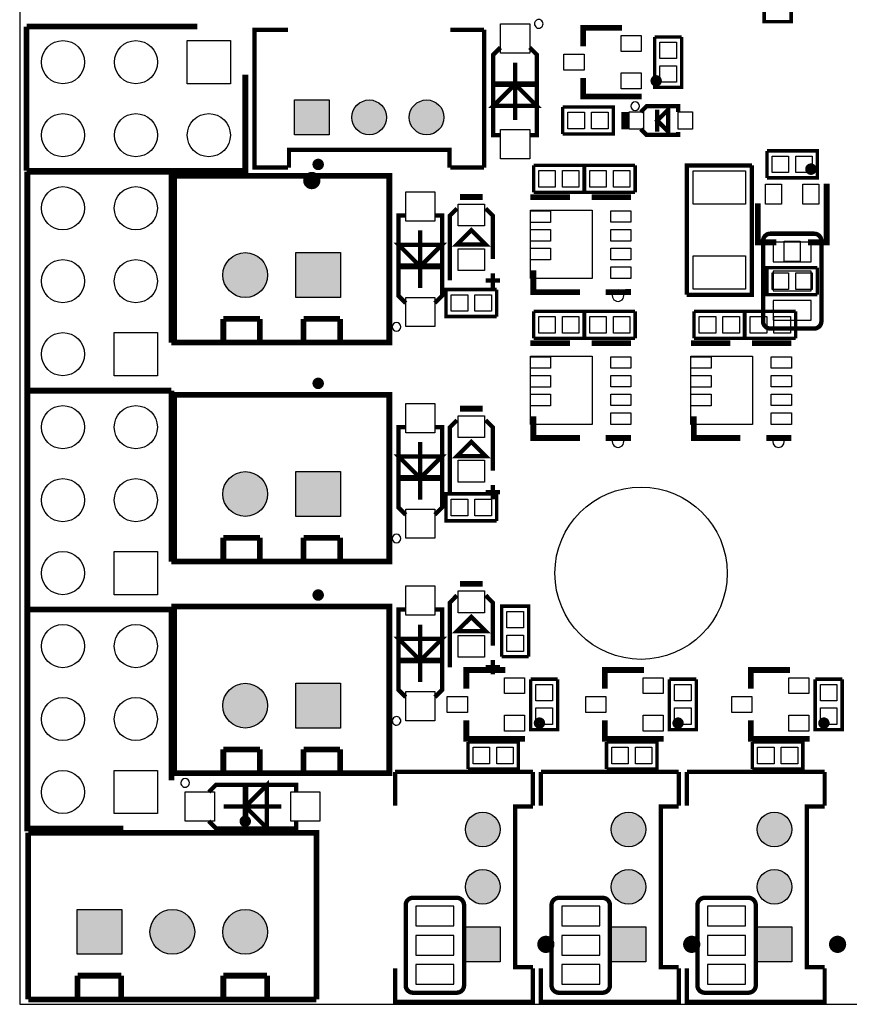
# Model space of a CAD drawing. Extents: x 0 to 145, y 0 to 99.
# Tile 1 of 17: x 0 to 29, y 0 to 34. Entities that reach past the tile are written whole.
import ezdxf

# ---------------------------------------------------------------- set-up
doc = ezdxf.new("R2010")
doc.units = 0
doc.header["$MEASUREMENT"] = 0
doc.layers.get('0').update_dxf_attribs({"linetype": 'CONTINUOUS'})
for name, color, linetype in [('OUTLINE', 7, 'CONTINUOUS'), ('SILKSCREEN_BOTTOM', 230, 'CONTINUOUS'), ('SILKSCREEN_TOP', 7, 'CONTINUOUS'), ('SOLDERMASK_BOTTOM', 231, 'CONTINUOUS'), ('SOLDERMASK_TOP', 94, 'CONTINUOUS')]:
    doc.layers.add(name, color=color, linetype=linetype)

msp = doc.modelspace()

# ---------------------------------------------------------------- hatches: boundary and pattern name
at = {"linetype": 'Continuous'}
h = msp.add_hatch(color=256, dxfattribs=at)
h.set_gradient(color1=(0, 255, 255), color2=(0, 255, 255), tint=1)
h.paths.add_polyline_path([(5.71246, 90.21572), (6.9215, 90.21572), (6.9215, 91.42476), (5.71246, 91.42476)])
h.paths.add_polyline_path([(3.71348, 90.82024, 1), (4.92252, 90.82024, 1)])
h.paths.add_polyline_path([(2.92354, 90.82024, 1), (1.7145, 90.82024, 1)])
h.paths.add_polyline_path([(5.71246, 86.34476), (5.71246, 85.13572), (6.9215, 85.13572), (6.9215, 86.34476)])
h.paths.add_polyline_path([(4.92252, 85.74024, 1), (3.71348, 85.74024, 1)])
h.paths.add_polyline_path([(2.92354, 85.74024, 1), (1.7145, 85.74024, 1)])
h.paths.add_polyline_path([(18.49374, 95.90024, 1), (19.70278, 95.90024, 1)])
h.paths.add_polyline_path([(20.49272, 95.90024, 1), (21.70176, 95.90024, 1)])
h.paths.add_polyline_path([(22.49424, 95.90024, 1), (23.70328, 95.90024, 1)])
h.paths.add_polyline_path([(24.49322, 95.29572), (25.70226, 95.29572), (25.70226, 96.50476), (24.49322, 96.50476)])
h.paths.add_polyline_path([(36.7665, 95.90024, 1), (37.97554, 95.90024, 1)])
h.paths.add_polyline_path([(38.76548, 95.90024, 1), (39.97452, 95.90024, 1)])
h.paths.add_polyline_path([(40.76446, 95.29572), (41.9735, 95.29572), (41.9735, 96.50476), (40.76446, 96.50476)])
h.paths.add_polyline_path([(48.01743, 94.615, 1), (49.51857, 94.615, 1)])
h.paths.add_polyline_path([(50.55743, 94.615, 1), (52.05857, 94.615, 1)])
h.paths.add_polyline_path([(53.09743, 94.615, 1), (54.59857, 94.615, 1)])
h.paths.add_polyline_path([(55.63743, 94.615, 1), (57.13857, 94.615, 1)])
h.paths.add_polyline_path([(58.17743, 94.615, 1), (59.67857, 94.615, 1)])
h.paths.add_polyline_path([(58.17743, 92.075, 1), (59.67857, 92.075, 1)])
h.paths.add_polyline_path([(55.63743, 92.075, 1), (57.13857, 92.075, 1)])
h.paths.add_polyline_path([(53.09743, 92.075, 1), (54.59857, 92.075, 1)])
h.paths.add_polyline_path([(50.55743, 92.075, 1), (52.05857, 92.075, 1)])
h.paths.add_polyline_path([(48.01616, 91.32316), (49.5173, 91.32316), (49.5173, 92.8243), (48.01616, 92.8243)])
h.paths.add_polyline_path([(92.66174, 83.52028), (92.66174, 82.31124), (93.87078, 82.31124), (93.87078, 83.52028)])
h.paths.add_polyline_path([(95.86976, 82.91576, 1), (94.66072, 82.91576, 1)])
h.paths.add_polyline_path([(97.87128, 82.91576, 1), (96.66224, 82.91576, 1)])
h.paths.add_polyline_path([(99.87026, 82.91576, 1), (98.66122, 82.91576, 1)])
h.paths.add_polyline_path([(1.53924, 38.9255), (1.53924, 37.71646), (2.74828, 37.71646), (2.74828, 38.9255)])
h.paths.add_polyline_path([(2.74828, 36.322, 1), (1.53924, 36.322, 1)])
h.paths.add_polyline_path([(7.82828, 36.322, 1), (6.61924, 36.322, 1)])
h.paths.add_polyline_path([(6.61924, 38.9255), (6.61924, 37.71646), (7.82828, 37.71646), (7.82828, 38.9255)])
h.paths.add_polyline_path([(9.5885, 31.45028), (9.5885, 30.24124), (10.79754, 30.24124), (10.79754, 31.45028)])
h.paths.add_polyline_path([(12.79652, 30.84576, 1), (11.58748, 30.84576, 1)])
h.paths.add_polyline_path([(14.7955, 30.84576, 1), (13.58646, 30.84576, 1)])
h.paths.add_polyline_path([(9.63422, 26.1366), (9.63422, 24.57704), (11.19378, 24.57704), (11.19378, 26.1366)])
h.paths.add_polyline_path([(8.65378, 25.35682, 1), (7.09422, 25.35682, 1)])
h.paths.add_polyline_path([(8.65378, 17.73682, 1), (7.09422, 17.73682, 1)])
h.paths.add_polyline_path([(9.63422, 18.5166), (9.63422, 16.95704), (11.19378, 16.95704), (11.19378, 18.5166)])
h.paths.add_polyline_path([(9.63422, 11.1506), (9.63422, 9.59104), (11.19378, 9.59104), (11.19378, 11.1506)])
h.paths.add_polyline_path([(8.65378, 10.37082, 1), (7.09422, 10.37082, 1)])
h.paths.add_polyline_path([(8.65378, 2.49682, 1), (7.09422, 2.49682, 1)])
h.paths.add_polyline_path([(6.11378, 2.49682, 1), (4.55422, 2.49682, 1)])
h.paths.add_polyline_path([(2.01422, 3.2766), (2.01422, 1.71704), (3.57378, 1.71704), (3.57378, 3.2766)])
h.paths.add_polyline_path([(15.53972, 2.66954), (15.53972, 1.4605), (16.74876, 1.4605), (16.74876, 2.66954)])
h.paths.add_polyline_path([(16.74876, 4.064, 1), (15.53972, 4.064, 1)])
h.paths.add_polyline_path([(16.74876, 6.06298, 1), (15.53972, 6.06298, 1)])
h.paths.add_polyline_path([(21.82876, 6.06298, 1), (20.61972, 6.06298, 1)])
h.paths.add_polyline_path([(21.82876, 4.064, 1), (20.61972, 4.064, 1)])
h.paths.add_polyline_path([(20.61972, 2.66954), (20.61972, 1.4605), (21.82876, 1.4605), (21.82876, 2.66954)])
h.paths.add_polyline_path([(25.69972, 2.66954), (25.69972, 1.4605), (26.90876, 1.4605), (26.90876, 2.66954)])
h.paths.add_polyline_path([(26.90876, 4.064, 1), (25.69972, 4.064, 1)])
h.paths.add_polyline_path([(26.90876, 6.06298, 1), (25.69972, 6.06298, 1)])
h.paths.add_polyline_path([(35.32378, 2.75336, 1), (33.76422, 2.75336, 1)])
h.paths.add_polyline_path([(37.86378, 2.75336, 1), (36.30422, 2.75336, 1)])
h.paths.add_polyline_path([(40.40378, 2.75336, 1), (38.84422, 2.75336, 1)])
h.paths.add_polyline_path([(41.38422, 3.53314), (41.38422, 1.97358), (42.94378, 1.97358), (42.94378, 3.53314)])
h.paths.add_polyline_path([(29.6926, 34.30778), (29.6926, 32.74822), (31.25216, 32.74822), (31.25216, 34.30778)])
h.paths.add_polyline_path([(31.25216, 30.988, 1), (29.6926, 30.988, 1)])
h.paths.add_polyline_path([(31.25216, 28.448, 1), (29.6926, 28.448, 1)])
h.paths.add_polyline_path([(31.25216, 25.908, 1), (29.6926, 25.908, 1)])
h.paths.add_polyline_path([(31.25216, 23.368, 1), (29.6926, 23.368, 1)])
h.paths.add_polyline_path([(31.25216, 20.828, 1), (29.6926, 20.828, 1)])
h.paths.add_polyline_path([(29.6926, 19.06778), (29.6926, 17.50822), (31.25216, 17.50822), (31.25216, 19.06778)])
h.paths.add_polyline_path([(31.25216, 15.748, 1), (29.6926, 15.748, 1)])
h.paths.add_polyline_path([(38.87216, 15.748, 1), (37.3126, 15.748, 1)])
h.paths.add_polyline_path([(43.95216, 15.748, 1), (42.3926, 15.748, 1)])
h.paths.add_polyline_path([(47.25416, 15.748, 1), (45.6946, 15.748, 1)])
h.paths.add_polyline_path([(45.6946, 19.06778), (45.6946, 17.50822), (47.25416, 17.50822), (47.25416, 19.06778)])
h.paths.add_polyline_path([(43.95216, 18.288, 1), (42.3926, 18.288, 1)])
h.paths.add_polyline_path([(43.95216, 20.828, 1), (42.3926, 20.828, 1)])
h.paths.add_polyline_path([(43.95216, 23.368, 1), (42.3926, 23.368, 1)])
h.paths.add_polyline_path([(43.95216, 25.908, 1), (42.3926, 25.908, 1)])
h.paths.add_polyline_path([(43.95216, 28.448, 1), (42.3926, 28.448, 1)])
h.paths.add_polyline_path([(43.95216, 30.988, 1), (42.3926, 30.988, 1)])
h.paths.add_polyline_path([(43.95216, 33.528, 1), (42.3926, 33.528, 1)])
h.paths.add_polyline_path([(45.6946, 34.30778), (45.6946, 32.74822), (47.25416, 32.74822), (47.25416, 34.30778)])
h.paths.add_polyline_path([(47.25416, 30.988, 1), (45.6946, 30.988, 1)])
h.paths.add_polyline_path([(47.25416, 28.448, 1), (45.6946, 28.448, 1)])
h.paths.add_polyline_path([(47.25416, 25.908, 1), (45.6946, 25.908, 1)])
h.paths.add_polyline_path([(47.25416, 23.368, 1), (45.6946, 23.368, 1)])
h.paths.add_polyline_path([(47.25416, 20.828, 1), (45.6946, 20.828, 1)])
h.paths.add_polyline_path([(54.87416, 15.748, 1), (53.3146, 15.748, 1)])
h.paths.add_polyline_path([(59.95416, 15.748, 1), (58.3946, 15.748, 1)])
h.paths.add_polyline_path([(59.95416, 18.288, 1), (58.3946, 18.288, 1)])
h.paths.add_polyline_path([(59.95416, 20.828, 1), (58.3946, 20.828, 1)])
h.paths.add_polyline_path([(59.95416, 23.368, 1), (58.3946, 23.368, 1)])
h.paths.add_polyline_path([(59.95416, 25.908, 1), (58.3946, 25.908, 1)])
h.paths.add_polyline_path([(59.95416, 28.448, 1), (58.3946, 28.448, 1)])
h.paths.add_polyline_path([(59.95416, 30.988, 1), (58.3946, 30.988, 1)])
h.paths.add_polyline_path([(59.95416, 33.528, 1), (58.3946, 33.528, 1)])
h.paths.add_polyline_path([(61.6966, 34.30778), (61.6966, 32.74822), (63.25616, 32.74822), (63.25616, 34.30778)])
h.paths.add_polyline_path([(63.25616, 30.988, 1), (61.6966, 30.988, 1)])
h.paths.add_polyline_path([(63.25616, 28.448, 1), (61.6966, 28.448, 1)])
h.paths.add_polyline_path([(63.25616, 25.908, 1), (61.6966, 25.908, 1)])
h.paths.add_polyline_path([(63.25616, 23.368, 1), (61.6966, 23.368, 1)])
h.paths.add_polyline_path([(63.25616, 20.828, 1), (61.6966, 20.828, 1)])
h.paths.add_polyline_path([(61.6966, 19.06778), (61.6966, 17.50822), (63.25616, 17.50822), (63.25616, 19.06778)])
h.paths.add_polyline_path([(63.25616, 15.748, 1), (61.6966, 15.748, 1)])
h.paths.add_polyline_path([(70.87616, 15.748, 1), (69.3166, 15.748, 1)])
h.paths.add_polyline_path([(75.95616, 15.748, 1), (74.3966, 15.748, 1)])
h.paths.add_polyline_path([(75.95616, 18.288, 1), (74.3966, 18.288, 1)])
h.paths.add_polyline_path([(75.95616, 20.828, 1), (74.3966, 20.828, 1)])
h.paths.add_polyline_path([(75.95616, 23.368, 1), (74.3966, 23.368, 1)])
h.paths.add_polyline_path([(75.95616, 25.908, 1), (74.3966, 25.908, 1)])
h.paths.add_polyline_path([(75.95616, 28.448, 1), (74.3966, 28.448, 1)])
h.paths.add_polyline_path([(75.95616, 30.988, 1), (74.3966, 30.988, 1)])
h.paths.add_polyline_path([(75.95616, 33.528, 1), (74.3966, 33.528, 1)])
h.paths.add_polyline_path([(77.6986, 34.30778), (77.6986, 32.74822), (79.25816, 32.74822), (79.25816, 34.30778)])
h.paths.add_polyline_path([(79.25816, 30.988, 1), (77.6986, 30.988, 1)])
h.paths.add_polyline_path([(79.25816, 28.448, 1), (77.6986, 28.448, 1)])
h.paths.add_polyline_path([(79.25816, 25.908, 1), (77.6986, 25.908, 1)])
h.paths.add_polyline_path([(79.25816, 23.368, 1), (77.6986, 23.368, 1)])
h.paths.add_polyline_path([(79.25816, 20.828, 1), (77.6986, 20.828, 1)])
h.paths.add_polyline_path([(77.6986, 19.06778), (77.6986, 17.50822), (79.25816, 17.50822), (79.25816, 19.06778)])
h.paths.add_polyline_path([(79.25816, 15.748, 1), (77.6986, 15.748, 1)])
h.paths.add_polyline_path([(86.87816, 15.748, 1), (85.3186, 15.748, 1)])
h.paths.add_polyline_path([(91.95816, 15.748, 1), (90.3986, 15.748, 1)])
h.paths.add_polyline_path([(91.95816, 18.288, 1), (90.3986, 18.288, 1)])
h.paths.add_polyline_path([(91.95816, 20.828, 1), (90.3986, 20.828, 1)])
h.paths.add_polyline_path([(91.95816, 23.368, 1), (90.3986, 23.368, 1)])
h.paths.add_polyline_path([(91.95816, 25.908, 1), (90.3986, 25.908, 1)])
h.paths.add_polyline_path([(91.95816, 28.448, 1), (90.3986, 28.448, 1)])
h.paths.add_polyline_path([(91.95816, 30.988, 1), (90.3986, 30.988, 1)])
h.paths.add_polyline_path([(91.95816, 33.528, 1), (90.3986, 33.528, 1)])
h.paths.add_polyline_path([(93.7006, 34.30778), (93.7006, 32.74822), (95.26016, 32.74822), (95.26016, 34.30778)])
h.paths.add_polyline_path([(95.26016, 30.988, 1), (93.7006, 30.988, 1)])
h.paths.add_polyline_path([(95.26016, 28.448, 1), (93.7006, 28.448, 1)])
h.paths.add_polyline_path([(95.26016, 25.908, 1), (93.7006, 25.908, 1)])
h.paths.add_polyline_path([(95.26016, 23.368, 1), (93.7006, 23.368, 1)])
h.paths.add_polyline_path([(95.26016, 20.828, 1), (93.7006, 20.828, 1)])
h.paths.add_polyline_path([(93.7006, 19.06778), (93.7006, 17.50822), (95.26016, 17.50822), (95.26016, 19.06778)])
h.paths.add_polyline_path([(95.26016, 15.748, 1), (93.7006, 15.748, 1)])
h.paths.add_polyline_path([(107.96016, 33.528, 1), (106.4006, 33.528, 1)])
h.paths.add_polyline_path([(107.96016, 30.988, 1), (106.4006, 30.988, 1)])
h.paths.add_polyline_path([(107.96016, 28.448, 1), (106.4006, 28.448, 1)])
h.paths.add_polyline_path([(107.96016, 25.908, 1), (106.4006, 25.908, 1)])
h.paths.add_polyline_path([(107.96016, 23.368, 1), (106.4006, 23.368, 1)])
h.paths.add_polyline_path([(107.96016, 20.828, 1), (106.4006, 20.828, 1)])
h.paths.add_polyline_path([(107.96016, 18.288, 1), (106.4006, 18.288, 1)])
h.paths.add_polyline_path([(107.96016, 15.748, 1), (106.4006, 15.748, 1)])
h.paths.add_polyline_path([(102.88016, 15.748, 1), (101.3206, 15.748, 1)])
h.paths.add_polyline_path([(51.32578, 2.75336, 1), (49.76622, 2.75336, 1)])
h.paths.add_polyline_path([(53.86578, 2.75336, 1), (52.30622, 2.75336, 1)])
h.paths.add_polyline_path([(56.40578, 2.75336, 1), (54.84622, 2.75336, 1)])
h.paths.add_polyline_path([(57.38622, 3.53314), (57.38622, 1.97358), (58.94578, 1.97358), (58.94578, 3.53314)])
h.paths.add_polyline_path([(67.32778, 2.75336, 1), (65.76822, 2.75336, 1)])
h.paths.add_polyline_path([(69.86778, 2.75336, 1), (68.30822, 2.75336, 1)])
h.paths.add_polyline_path([(72.40778, 2.75336, 1), (70.84822, 2.75336, 1)])
h.paths.add_polyline_path([(73.38822, 3.53314), (73.38822, 1.97358), (74.94778, 1.97358), (74.94778, 3.53314)])
h.paths.add_polyline_path([(83.32978, 2.75336, 1), (81.77022, 2.75336, 1)])
h.paths.add_polyline_path([(85.86978, 2.75336, 1), (84.31022, 2.75336, 1)])
h.paths.add_polyline_path([(88.40978, 2.75336, 1), (86.85022, 2.75336, 1)])
h.paths.add_polyline_path([(89.39022, 3.53314), (89.39022, 1.97358), (90.94978, 1.97358), (90.94978, 3.53314)])
h.paths.add_polyline_path([(99.33178, 2.75336, 1), (97.77222, 2.75336, 1)])
h.paths.add_polyline_path([(101.87178, 2.75336, 1), (100.31222, 2.75336, 1)])
h.paths.add_polyline_path([(104.41178, 2.75336, 1), (102.85222, 2.75336, 1)])
h.paths.add_polyline_path([(105.39222, 3.53314), (105.39222, 1.97358), (106.95178, 1.97358), (106.95178, 3.53314)])
h.paths.add_polyline_path([(112.75314, 2.54, 1), (111.19358, 2.54, 1)])
h.paths.add_polyline_path([(112.75314, 5.08, 1), (111.19358, 5.08, 1)])
h.paths.add_polyline_path([(112.75314, 7.62, 1), (111.19358, 7.62, 1)])
h.paths.add_polyline_path([(111.19358, 10.93978), (111.19358, 9.38022), (112.75314, 9.38022), (112.75314, 10.93978)])
h.paths.add_polyline_path([(116.85524, 10.95502), (116.85524, 9.74598), (118.06428, 9.74598), (118.06428, 10.95502)])
h.paths.add_polyline_path([(118.06428, 8.34898, 1), (116.85524, 8.34898, 1)])
h.paths.add_polyline_path([(118.06428, 6.35, 1), (116.85524, 6.35, 1)])
h.paths.add_polyline_path([(118.06428, 4.35102, 1), (116.85524, 4.35102, 1)])
h.paths.add_polyline_path([(118.06428, 2.3495, 1), (116.85524, 2.3495, 1)])
h.paths.add_polyline_path([(134.6454, 6.62178), (134.6454, 5.06222), (136.20496, 5.06222), (136.20496, 6.62178)])
h.paths.add_polyline_path([(136.20496, 8.382, 1), (134.6454, 8.382, 1)])
h.paths.add_polyline_path([(136.20496, 10.922, 1), (134.6454, 10.922, 1)])
h.paths.add_polyline_path([(134.6454, 41.41978), (134.6454, 39.86022), (136.20496, 39.86022), (136.20496, 41.41978)])
h.paths.add_polyline_path([(136.20496, 43.18, 1), (134.6454, 43.18, 1)])
h.paths.add_polyline_path([(136.20496, 45.72, 1), (134.6454, 45.72, 1)])
h.paths.add_polyline_path([(133.2865, 55.38724, 1), (132.07746, 55.38724, 1)])
h.paths.add_polyline_path([(133.2865, 57.38876, 1), (132.07746, 57.38876, 1)])
h.paths.add_polyline_path([(32.13354, 38.24224, 1), (30.9245, 38.24224, 1)])
h.paths.add_polyline_path([(34.13252, 38.24224, 1), (32.92348, 38.24224, 1)])
h.paths.add_polyline_path([(34.92246, 38.84676), (34.92246, 37.63772), (36.1315, 37.63772), (36.1315, 38.84676)])
h.paths.add_polyline_path([(48.13554, 38.24224, 1), (46.9265, 38.24224, 1)])
h.paths.add_polyline_path([(50.13452, 38.24224, 1), (48.92548, 38.24224, 1)])
h.paths.add_polyline_path([(50.92446, 38.84676), (50.92446, 37.63772), (52.1335, 37.63772), (52.1335, 38.84676)])
h.paths.add_polyline_path([(35.24504, 47.8155), (35.24504, 46.1645), (36.89604, 46.1645), (36.89604, 47.8155)])
h.paths.add_polyline_path([(34.35604, 46.99, 1), (32.70504, 46.99, 1)])
h.paths.add_polyline_path([(31.81604, 46.99, 1), (30.16504, 46.99, 1)])
h.paths.add_polyline_path([(96.20186, 95.4405), (97.85922, 95.4405), (97.85922, 96.5835), (96.20186, 96.5835)], flags=9)
h.paths.add_polyline_path([(96.13096, 89.8525), (97.93012, 89.8525), (97.93012, 90.9955), (96.13096, 90.9955)], flags=9)
h.paths.add_polyline_path([(48.29387, 95.6945), (49.24213, 95.6945), (49.24213, 96.8375), (48.29387, 96.8375)], flags=9)
h.paths.add_polyline_path([(48.43568, 89.8525), (49.10032, 89.8525), (49.10032, 90.9955), (48.43568, 90.9955)], flags=9)

# ---------------------------------------------------------------- linework, layer by layer
at = {"layer": 'OUTLINE'}
msp.add_lwpolyline([(0.01778, 97.97796), (0.01778, -0.02286), (138.01852, -0.02286), (138.01852, 97.97796)], close=True, dxfattribs=at)
at = {"layer": 'SILKSCREEN_BOTTOM', "const_width": 0.1524}
for points in [[(25.908, 26.543, -0.414214), (26.162, 26.797)], [(27.686, 26.797, -0.414214), (27.94, 26.543)], [(26.162, 23.495, -0.414214), (25.908, 23.749)], [(27.94, 23.749, -0.414214), (27.686, 23.495)], [(13.462, 3.429, -0.414214), (13.716, 3.683)], [(15.24, 3.683, -0.414214), (15.494, 3.429)], [(18.542, 3.429, -0.414214), (18.796, 3.683)], [(20.32, 3.683, -0.414214), (20.574, 3.429)], [(23.622, 3.429, -0.414214), (23.876, 3.683)], [(25.4, 3.683, -0.414214), (25.654, 3.429)], [(13.716, 0.381, -0.414214), (13.462, 0.635)], [(15.494, 0.635, -0.414214), (15.24, 0.381)], [(18.796, 0.381, -0.414214), (18.542, 0.635)], [(20.574, 0.635, -0.414214), (20.32, 0.381)], [(23.876, 0.381, -0.414214), (23.622, 0.635)], [(25.654, 0.635, -0.414214), (25.4, 0.381)]]:
    msp.add_lwpolyline(points, format="xyb", dxfattribs=at)
for points in [[(26.162, 26.797), (27.686, 26.797)], [(25.908, 23.749), (25.908, 26.543)], [(27.94, 23.749), (27.94, 26.543)], [(26.162, 23.495), (27.686, 23.495)], [(13.462, 0.635), (13.462, 3.429)], [(13.716, 3.683), (15.24, 3.683)], [(15.494, 0.635), (15.494, 3.429)], [(18.542, 0.635), (18.542, 3.429)], [(18.796, 3.683), (20.32, 3.683)], [(20.574, 0.635), (20.574, 3.429)], [(23.622, 0.635), (23.622, 3.429)], [(23.876, 3.683), (25.4, 3.683)], [(25.654, 0.635), (25.654, 3.429)], [(13.716, 0.381), (15.24, 0.381)], [(18.796, 0.381), (20.32, 0.381)], [(23.876, 0.381), (25.4, 0.381)]]:
    msp.add_lwpolyline(points, dxfattribs=at)
at = {"layer": 'SILKSCREEN_TOP'}
for points, const_width in [([(26.8859, 35.93084), (26.8859, 34.17316), (25.9461, 34.17316), (25.9461, 35.93084)], 0.11938), ([(6.20268, 34.00552), (0.25654, 34.00552)], 0.20066), ([(0.25654, 34.00552), (0.25654, 28.98648)], 0.20066), ([(9.36244, 29.0957), (8.1915, 29.0957), (8.1915, 33.8963), (9.36244, 33.8963)], 0.14986), ([(16.1925, 33.8963), (15.02156, 33.8963)], 0.14986), ([(16.1925, 29.0957), (16.1925, 33.8963)], 0.14986), ([(21.00072, 33.96488), (19.63928, 33.96488), (19.63928, 33.31718)], 0.20066), ([(23.0759, 33.64484), (22.1361, 33.64484)], 0.11938), ([(23.0759, 33.64484), (23.0759, 31.88716), (22.1361, 31.88716), (22.1361, 33.64484)], 0.11938), ([(16.764, 33.274), (16.51, 33.02), (16.51, 30.226), (16.764, 30.226)], 0.1524), ([(17.78, 30.226), (18.034, 30.226), (18.034, 33.02), (17.78, 33.274)], 0.1524), ([(17.272, 32.75076), (17.272, 30.74924)], 0.14986), ([(0.25654, 28.98648), (7.87654, 28.98648), (7.87654, 32.3342)], 0.20066), ([(21.68398, 31.56712), (19.63928, 31.56712), (19.63928, 32.21482)], 0.20066), ([(17.272, 31.99892), (18.0213, 31.24962), (16.5227, 31.24962), (17.272, 31.99892)], 0.14986), ([(16.5227, 31.99892), (18.0213, 31.99892)], 0.20066), ([(18.93316, 31.2039), (18.93316, 30.2641)], 0.11938), ([(18.93316, 31.2039), (20.69084, 31.2039), (20.69084, 30.2641), (18.93316, 30.2641)], 0.11938), ([(22.95144, 31.03372), (22.95144, 31.23438), (21.85162, 31.23438), (21.65096, 31.03372)], 0.14986), ([(22.606, 31.115), (22.606, 30.353), (22.225, 30.734), (22.606, 31.115)], 0.1524), ([(22.225, 31.115), (22.225, 30.353)], 0.1524), ([(21.05152, 31.03372), (21.05152, 30.43428)], 0.14986), ([(21.15312, 31.03372), (21.15312, 30.43428)], 0.14986), ([(22.95144, 30.33522), (22.95144, 30.23362), (21.85162, 30.23362), (21.65096, 30.43428)], 0.14986), ([(14.986, 29.0957), (14.986, 29.718), (9.398, 29.718), (9.398, 29.0957)], 0.14986), ([(26.04516, 29.6799), (26.04516, 28.7401)], 0.11938), ([(26.04516, 29.6799), (27.80284, 29.6799), (27.80284, 28.7401), (26.04516, 28.7401)], 0.11938), ([(15.02156, 29.0957), (16.1925, 29.0957)], 0.14986), ([(17.91716, 29.1719), (17.91716, 28.2321)], 0.11938), ([(17.91716, 29.1719), (19.67484, 29.1719), (19.67484, 28.2321), (17.91716, 28.2321)], 0.11938), ([(21.45284, 28.2321), (19.69516, 28.2321), (19.69516, 29.1719), (21.45284, 29.1719)], 0.11938), ([(21.45284, 28.2321), (21.45284, 29.1719)], 0.11938), ([(23.24862, 24.67356), (23.24862, 29.17444), (25.51938, 29.17444)], 0.14986), ([(25.51938, 29.17444), (25.51938, 24.67356), (23.24862, 24.67356)], 0.14986), ([(5.30352, 28.95346), (0.28448, 28.95346)], 0.20066), ([(0.28448, 28.95346), (0.28448, 21.33346), (3.6322, 21.33346)], 0.20066), ([(5.30352, 23.00732), (5.30352, 28.95346)], 0.20066), ([(9.53516, 28.80614), (5.39496, 28.80614), (5.39496, 23.00732), (9.53516, 23.00732)], 0.20066), ([(9.53516, 28.80614), (12.89304, 28.80614), (12.89304, 23.00732), (9.53516, 23.00732)], 0.20066), ([(28.12288, 28.54198), (28.12288, 26.49728), (27.47518, 26.49728)], 0.20066), ([(15.34922, 28.07208), (16.14678, 28.07208)], 0.20066), ([(17.907, 27.9654), (17.907, 28.067), (19.18208, 28.067)], 0.20066), ([(21.209, 27.9654), (21.209, 28.067), (19.93392, 28.067)], 0.20066), ([(25.72512, 27.85872), (25.72512, 26.49728), (26.37282, 26.49728)], 0.20066), ([(13.462, 27.432), (13.208, 27.432), (13.208, 24.638), (13.462, 24.384)], 0.1524), ([(14.478, 24.384), (14.732, 24.638), (14.732, 27.432), (14.478, 27.432)], 0.1524), ([(14.9987, 25.16886), (14.9987, 27.4193), (15.24762, 27.67076)], 0.14986), ([(16.24838, 27.67076), (16.4973, 27.4193), (16.4973, 25.9207)], 0.14986), ([(13.97, 24.90724), (13.97, 26.90876)], 0.14986), ([(15.748, 26.91892), (16.24838, 26.42108), (15.24762, 26.42108), (15.748, 26.91892)], 0.14986), ([(13.97, 25.65908), (13.2207, 26.40838), (14.7193, 26.40838), (13.97, 25.65908)], 0.14986), ([(14.7193, 25.65908), (13.2207, 25.65908)], 0.20066), ([(16.4973, 25.42032), (16.4973, 24.91994)], 0.14986), ([(19.5326, 24.765), (17.907, 24.765), (17.907, 25.51684)], 0.20066), ([(27.80284, 24.6761), (26.04516, 24.6761), (26.04516, 25.6159), (27.80284, 25.6159)], 0.11938), ([(27.80284, 24.6761), (27.80284, 25.6159)], 0.11938), ([(16.24838, 25.16886), (16.74876, 25.16886)], 0.14986), ([(16.62684, 23.9141), (14.86916, 23.9141), (14.86916, 24.8539), (16.62684, 24.8539)], 0.11938), ([(16.62684, 23.9141), (16.62684, 24.8539)], 0.11938), ([(20.43176, 24.765), (21.209, 24.765), (21.209, 24.8666)], 0.20066), ([(17.91716, 24.0919), (17.91716, 23.1521)], 0.11938), ([(17.91716, 24.0919), (19.67484, 24.0919), (19.67484, 23.1521), (17.91716, 23.1521)], 0.11938), ([(21.45284, 23.1521), (19.69516, 23.1521), (19.69516, 24.0919), (21.45284, 24.0919)], 0.11938), ([(21.45284, 23.1521), (21.45284, 24.0919)], 0.11938), ([(23.50516, 24.0919), (23.50516, 23.1521)], 0.11938), ([(23.50516, 24.0919), (25.26284, 24.0919), (25.26284, 23.1521), (23.50516, 23.1521)], 0.11938), ([(27.04084, 23.1521), (25.28316, 23.1521), (25.28316, 24.0919), (27.04084, 24.0919)], 0.11938), ([(27.04084, 23.1521), (27.04084, 24.0919)], 0.11938), ([(7.112, 23.00732), (7.112, 23.83282)], 0.20066), ([(7.112, 23.83282), (8.382, 23.83282)], 0.20066), ([(8.382, 23.83282), (8.382, 23.00732)], 0.20066), ([(9.906, 23.00732), (9.906, 23.83282)], 0.20066), ([(9.906, 23.83282), (11.176, 23.83282)], 0.20066), ([(11.176, 23.83282), (11.176, 23.00732)], 0.20066), ([(17.907, 22.8854), (17.907, 22.987), (19.18208, 22.987)], 0.20066), ([(21.209, 22.8854), (21.209, 22.987), (19.93392, 22.987)], 0.20066), ([(23.495, 22.8854), (23.495, 22.987), (24.77008, 22.987)], 0.20066), ([(26.797, 22.8854), (26.797, 22.987), (25.52192, 22.987)], 0.20066), ([(5.30352, 21.33346), (0.28448, 21.33346)], 0.20066), ([(0.28448, 21.33346), (0.28448, 13.71346), (3.6322, 13.71346)], 0.20066), ([(5.30352, 15.38732), (5.30352, 21.33346)], 0.20066), ([(9.53516, 21.18614), (5.39496, 21.18614), (5.39496, 15.38732), (9.53516, 15.38732)], 0.20066), ([(9.53516, 21.18614), (12.89304, 21.18614), (12.89304, 15.38732), (9.53516, 15.38732)], 0.20066), ([(15.34922, 20.70608), (16.14678, 20.70608)], 0.20066), ([(14.9987, 17.80286), (14.9987, 20.0533), (15.24762, 20.30476)], 0.14986), ([(16.24838, 20.30476), (16.4973, 20.0533), (16.4973, 18.5547)], 0.14986), ([(19.5326, 19.685), (17.907, 19.685), (17.907, 20.43684)], 0.20066), ([(25.1206, 19.685), (23.495, 19.685), (23.495, 20.43684)], 0.20066), ([(13.462, 20.066), (13.208, 20.066), (13.208, 17.272), (13.462, 17.018)], 0.1524), ([(14.478, 17.018), (14.732, 17.272), (14.732, 20.066), (14.478, 20.066)], 0.1524), ([(20.43176, 19.685), (21.209, 19.685), (21.209, 19.7866)], 0.20066), ([(26.01976, 19.685), (26.797, 19.685), (26.797, 19.7866)], 0.20066), ([(13.97, 17.54124), (13.97, 19.54276)], 0.14986), ([(15.748, 19.55292), (16.24838, 19.05508), (15.24762, 19.05508), (15.748, 19.55292)], 0.14986), ([(13.97, 18.29308), (13.2207, 19.04238), (14.7193, 19.04238), (13.97, 18.29308)], 0.14986), ([(14.7193, 18.29308), (13.2207, 18.29308)], 0.20066), ([(16.24838, 17.80286), (16.74876, 17.80286)], 0.14986), ([(16.4973, 18.05432), (16.4973, 17.55394)], 0.14986), ([(16.62684, 16.8021), (14.86916, 16.8021), (14.86916, 17.7419), (16.62684, 17.7419)], 0.11938), ([(16.62684, 16.8021), (16.62684, 17.7419)], 0.11938), ([(7.112, 15.38732), (7.112, 16.21282)], 0.20066), ([(7.112, 16.21282), (8.382, 16.21282)], 0.20066), ([(8.382, 16.21282), (8.382, 15.38732)], 0.20066), ([(9.906, 15.38732), (9.906, 16.21282)], 0.20066), ([(9.906, 16.21282), (11.176, 16.21282)], 0.20066), ([(11.176, 16.21282), (11.176, 15.38732)], 0.20066), ([(15.34922, 14.61008), (16.14678, 14.61008)], 0.20066), ([(14.9987, 11.70686), (14.9987, 13.9573), (15.24762, 14.20876)], 0.14986), ([(16.24838, 14.20876), (16.4973, 13.9573), (16.4973, 12.4587)], 0.14986), ([(5.30352, 13.71346), (0.28448, 13.71346)], 0.20066), ([(0.28448, 13.71346), (0.28448, 6.09346), (3.6322, 6.09346)], 0.20066), ([(5.30352, 7.76732), (5.30352, 13.71346)], 0.20066), ([(9.53516, 13.82014), (5.39496, 13.82014), (5.39496, 8.02132), (9.53516, 8.02132)], 0.20066), ([(9.53516, 13.82014), (12.89304, 13.82014), (12.89304, 8.02132), (9.53516, 8.02132)], 0.20066), ([(13.462, 13.716), (13.208, 13.716), (13.208, 10.922), (13.462, 10.668)], 0.1524), ([(14.478, 10.668), (14.732, 10.922), (14.732, 13.716), (14.478, 13.716)], 0.1524), ([(16.8021, 12.07516), (16.8021, 13.83284), (17.7419, 13.83284), (17.7419, 12.07516)], 0.11938), ([(15.748, 13.45692), (16.24838, 12.95908), (15.24762, 12.95908), (15.748, 13.45692)], 0.14986), ([(13.97, 11.19124), (13.97, 13.19276)], 0.14986), ([(13.97, 11.94308), (13.2207, 12.69238), (14.7193, 12.69238), (13.97, 11.94308)], 0.14986), ([(14.7193, 11.94308), (13.2207, 11.94308)], 0.20066), ([(16.4973, 11.95832), (16.4973, 11.45794)], 0.14986), ([(16.8021, 12.07516), (17.7419, 12.07516)], 0.11938), ([(16.93672, 11.61288), (15.57528, 11.61288), (15.57528, 10.96518)], 0.20066), ([(16.24838, 11.70686), (16.74876, 11.70686)], 0.14986), ([(21.76272, 11.61288), (20.40128, 11.61288), (20.40128, 10.96518)], 0.20066), ([(26.84272, 11.61288), (25.48128, 11.61288), (25.48128, 10.96518)], 0.20066), ([(18.7579, 11.29284), (17.8181, 11.29284)], 0.11938), ([(18.7579, 11.29284), (18.7579, 9.53516), (17.8181, 9.53516), (17.8181, 11.29284)], 0.11938), ([(23.5839, 11.29284), (22.6441, 11.29284)], 0.11938), ([(23.5839, 11.29284), (23.5839, 9.53516), (22.6441, 9.53516), (22.6441, 11.29284)], 0.11938), ([(28.6639, 11.29284), (27.7241, 11.29284)], 0.11938), ([(28.6639, 11.29284), (28.6639, 9.53516), (27.7241, 9.53516), (27.7241, 11.29284)], 0.11938), ([(17.61998, 9.21512), (15.57528, 9.21512), (15.57528, 9.86282)], 0.20066), ([(22.44598, 9.21512), (20.40128, 9.21512), (20.40128, 9.86282)], 0.20066), ([(27.52598, 9.21512), (25.48128, 9.21512), (25.48128, 9.86282)], 0.20066), ([(7.112, 8.02132), (7.112, 8.84682)], 0.20066), ([(7.112, 8.84682), (8.382, 8.84682)], 0.20066), ([(8.382, 8.84682), (8.382, 8.02132)], 0.20066), ([(9.906, 8.02132), (9.906, 8.84682)], 0.20066), ([(9.906, 8.84682), (11.176, 8.84682)], 0.20066), ([(11.176, 8.84682), (11.176, 8.02132)], 0.20066), ([(15.63116, 9.1059), (15.63116, 8.1661)], 0.11938), ([(15.63116, 9.1059), (17.38884, 9.1059), (17.38884, 8.1661), (15.63116, 8.1661)], 0.11938), ([(20.45716, 9.1059), (20.45716, 8.1661)], 0.11938), ([(20.45716, 9.1059), (22.21484, 9.1059), (22.21484, 8.1661), (20.45716, 8.1661)], 0.11938), ([(25.53716, 9.1059), (25.53716, 8.1661)], 0.11938), ([(25.53716, 9.1059), (27.29484, 9.1059), (27.29484, 8.1661), (25.53716, 8.1661)], 0.11938), ([(17.8943, 8.0645), (13.0937, 8.0645)], 0.14986), ([(13.0937, 8.0645), (13.0937, 6.89356)], 0.14986), ([(17.8943, 6.89356), (17.8943, 8.0645)], 0.14986), ([(22.9743, 8.0645), (18.1737, 8.0645)], 0.14986), ([(18.1737, 8.0645), (18.1737, 6.89356)], 0.14986), ([(22.9743, 6.89356), (22.9743, 8.0645)], 0.14986), ([(28.0543, 8.0645), (23.2537, 8.0645)], 0.14986), ([(23.2537, 8.0645), (23.2537, 6.89356)], 0.14986), ([(28.0543, 6.89356), (28.0543, 8.0645)], 0.14986), ([(9.652, 7.366), (9.652, 7.62), (6.858, 7.62), (6.604, 7.366)], 0.1524), ([(7.87908, 6.1087), (7.87908, 7.6073)], 0.20066), ([(7.87908, 6.858), (8.62838, 7.6073), (8.62838, 6.1087), (7.87908, 6.858)], 0.14986), ([(7.12724, 6.858), (9.12876, 6.858)], 0.14986), ([(17.8943, 6.858), (17.272, 6.858), (17.272, 1.27), (17.8943, 1.27)], 0.14986), ([(22.9743, 6.858), (22.352, 6.858), (22.352, 1.27), (22.9743, 1.27)], 0.14986), ([(28.0543, 6.858), (27.432, 6.858), (27.432, 1.27), (28.0543, 1.27)], 0.14986), ([(6.604, 6.35), (6.858, 6.096), (9.652, 6.096), (9.652, 6.35)], 0.1524), ([(6.99516, 5.94614), (0.31496, 5.94614)], 0.20066), ([(0.31496, 5.94614), (0.31496, 0.14732)], 0.20066), ([(6.99516, 5.94614), (10.35304, 5.94614), (10.35304, 0.14732)], 0.20066), ([(2.032, 0.14732), (2.032, 0.97282)], 0.20066), ([(2.032, 0.97282), (3.556, 0.97282)], 0.20066), ([(3.556, 0.97282), (3.556, 0.14732)], 0.20066), ([(7.112, 0.14732), (7.112, 0.97282)], 0.20066), ([(7.112, 0.97282), (8.636, 0.97282)], 0.20066), ([(8.636, 0.97282), (8.636, 0.14732)], 0.20066), ([(17.8943, 1.23444), (17.8943, 0.0635), (13.0937, 0.0635), (13.0937, 1.23444)], 0.14986), ([(22.9743, 1.23444), (22.9743, 0.0635), (18.1737, 0.0635), (18.1737, 1.23444)], 0.14986), ([(28.0543, 1.23444), (28.0543, 0.0635), (23.2537, 0.0635), (23.2537, 1.23444)], 0.14986), ([(0.31496, 0.14732), (10.35304, 0.14732)], 0.20066)]:
    msp.add_lwpolyline(points, dxfattribs=dict(at, const_width=const_width))
for points in [[(18.24736, 34.0995, 1), (17.94664, 34.1005, 1)], [(21.6027, 31.23438, 1), (21.3013, 31.23362, 1)], [(21.05914, 24.64054, 1), (20.65686, 24.64146, 1)], [(13.29436, 23.5585, 1), (12.99564, 23.5575, 1)], [(21.05914, 19.56054, 1), (20.65686, 19.56146, 1)], [(26.64714, 19.56054, 1), (26.24486, 19.56146, 1)], [(13.29436, 16.1925, 1), (12.99564, 16.1915, 1)], [(13.29436, 9.8425, 1), (12.99564, 9.8415, 1)], [(5.92836, 7.6835, 1), (5.62764, 7.6825, 1)]]:
    msp.add_lwpolyline(points, format="xyb", close=True, dxfattribs=at)
for points, const_width in [([(22.28342, 32.11576, 1.002457), (22.08784, 32.11576, 0.997549), (22.28342, 32.11576)], 0.20066), ([(10.51306, 29.20746, 1.006379), (10.31494, 29.20492, 0.993661), (10.51306, 29.20746)], 0.20066), ([(27.6733, 29.04236, 0.993631), (27.47518, 29.0449, 1.00641), (27.6733, 29.04236)], 0.20066), ([(10.34288, 28.64612, 0.999206), (10.04062, 28.64612, 1.000794), (10.34288, 28.64612)], 0.29972), ([(10.51306, 21.58746, 1.006379), (10.31494, 21.58492, 0.993661), (10.51306, 21.58746)], 0.20066), ([(10.51306, 14.22146, 1.006379), (10.31494, 14.21892, 0.993661), (10.51306, 14.22146)], 0.20066), ([(18.21942, 9.76376, 1.002457), (18.02384, 9.76376, 0.997549), (18.21942, 9.76376)], 0.20066), ([(23.04542, 9.76376, 1.002457), (22.84984, 9.76376, 0.997549), (23.04542, 9.76376)], 0.20066), ([(28.12542, 9.76376, 1.002457), (27.92984, 9.76376, 0.997549), (28.12542, 9.76376)], 0.20066), ([(7.97306, 6.34746, 1.006379), (7.77494, 6.34492, 0.993661), (7.97306, 6.34746)], 0.20066), ([(18.49374, 2.06502, 1.001663), (18.19402, 2.06248, 0.99834), (18.49374, 2.06502)], 0.29972), ([(23.57374, 2.06502, 1.001663), (23.27402, 2.06248, 0.99834), (23.57374, 2.06502)], 0.29972), ([(28.65374, 2.06502, 1.001663), (28.35402, 2.06248, 0.99834), (28.65374, 2.06502)], 0.29972)]:
    msp.add_lwpolyline(points, format="xyb", dxfattribs=dict(at, const_width=const_width))
at = {"layer": 'SOLDERMASK_BOTTOM'}
for points in [[(7.35711, 33.51657), (7.35711, 32.01543), (5.85597, 32.01543), (5.85597, 33.51657)], [(9.5885, 31.45028), (10.79754, 31.45028), (10.79754, 30.24124), (9.5885, 30.24124)], [(26.2636, 25.8191), (27.5844, 25.8191), (27.5844, 26.5049), (26.2636, 26.5049)], [(9.63422, 26.1366), (11.19378, 26.1366), (11.19378, 24.57704), (9.63422, 24.57704)], [(26.2636, 24.8031), (27.5844, 24.8031), (27.5844, 25.4889), (26.2636, 25.4889)], [(26.2636, 23.7871), (27.5844, 23.7871), (27.5844, 24.4729), (26.2636, 24.4729)], [(4.81457, 21.85289), (3.31343, 21.85289), (3.31343, 23.35403), (4.81457, 23.35403)], [(9.63422, 18.5166), (11.19378, 18.5166), (11.19378, 16.95704), (9.63422, 16.95704)], [(4.81457, 14.23289), (3.31343, 14.23289), (3.31343, 15.73403), (4.81457, 15.73403)], [(9.63422, 11.1506), (11.19378, 11.1506), (11.19378, 9.59104), (9.63422, 9.59104)], [(4.81457, 6.61289), (3.31343, 6.61289), (3.31343, 8.11403), (4.81457, 8.11403)], [(2.01422, 3.2766), (3.57378, 3.2766), (3.57378, 1.71704), (2.01422, 1.71704)], [(13.8176, 2.7051), (15.1384, 2.7051), (15.1384, 3.3909), (13.8176, 3.3909)], [(18.8976, 2.7051), (20.2184, 2.7051), (20.2184, 3.3909), (18.8976, 3.3909)], [(23.9776, 2.7051), (25.2984, 2.7051), (25.2984, 3.3909), (23.9776, 3.3909)], [(15.53972, 1.4605), (15.53972, 2.66954), (16.74876, 2.66954), (16.74876, 1.4605)], [(20.61972, 1.4605), (20.61972, 2.66954), (21.82876, 2.66954), (21.82876, 1.4605)], [(25.69972, 1.4605), (25.69972, 2.66954), (26.90876, 2.66954), (26.90876, 1.4605)], [(13.8176, 1.6891), (15.1384, 1.6891), (15.1384, 2.3749), (13.8176, 2.3749)], [(18.8976, 1.6891), (20.2184, 1.6891), (20.2184, 2.3749), (18.8976, 2.3749)], [(23.9776, 1.6891), (25.2984, 1.6891), (25.2984, 2.3749), (23.9776, 2.3749)], [(13.8176, 0.6731), (15.1384, 0.6731), (15.1384, 1.3589), (13.8176, 1.3589)], [(18.8976, 0.6731), (20.2184, 0.6731), (20.2184, 1.3589), (18.8976, 1.3589)], [(23.9776, 0.6731), (25.2984, 0.6731), (25.2984, 1.3589), (23.9776, 1.3589)]]:
    msp.add_lwpolyline(points, close=True, dxfattribs=at)
for centre, radius in [((1.52654, 32.766), 0.75057), ((4.06654, 32.766), 0.75057), ((12.192, 30.84576), 0.60452), ((14.19098, 30.84576), 0.60452), ((1.52654, 30.226), 0.75057), ((4.06654, 30.226), 0.75057), ((6.60654, 30.226), 0.75057), ((1.524, 27.68346), 0.75057), ((4.064, 27.68346), 0.75057), ((7.874, 25.35682), 0.77978), ((1.524, 25.14346), 0.75057), ((4.064, 25.14346), 0.75057), ((1.524, 22.60346), 0.75057), ((1.524, 20.06346), 0.75057), ((4.064, 20.06346), 0.75057), ((7.874, 17.73682), 0.77978), ((1.524, 17.52346), 0.75057), ((4.064, 17.52346), 0.75057), ((21.65858, 14.98092), 2.99974), ((1.524, 14.98346), 0.75057), ((1.524, 12.44346), 0.75057), ((4.064, 12.44346), 0.75057), ((7.874, 10.37082), 0.77978), ((1.524, 9.90346), 0.75057), ((4.064, 9.90346), 0.75057), ((1.524, 7.36346), 0.75057), ((16.14424, 6.06298), 0.60452), ((21.22424, 6.06298), 0.60452), ((26.30424, 6.06298), 0.60452), ((16.14424, 4.064), 0.60452), ((21.22424, 4.064), 0.60452), ((26.30424, 4.064), 0.60452), ((5.334, 2.49682), 0.77978), ((7.874, 2.49682), 0.77978)]:
    msp.add_circle(centre, radius, dxfattribs=at)
at = {"layer": 'SOLDERMASK_TOP'}
for points in [[(16.764, 34.09442), (17.78, 34.09442), (17.78, 33.07842), (16.764, 33.07842)], [(21.6662, 33.14065), (20.96516, 33.14065), (20.96516, 33.69183), (21.6662, 33.69183)], [(7.35711, 33.51657), (7.35711, 32.01543), (5.85597, 32.01543), (5.85597, 33.51657)], [(22.89556, 32.89046), (22.31644, 32.89046), (22.31644, 33.4645), (22.89556, 33.4645)], [(19.67484, 32.49041), (18.9738, 32.49041), (18.9738, 33.04159), (19.67484, 33.04159)], [(22.31644, 32.64154), (22.89556, 32.64154), (22.89556, 32.0675), (22.31644, 32.0675)], [(20.96516, 32.39135), (21.6662, 32.39135), (21.6662, 31.84017), (20.96516, 31.84017)], [(9.5885, 31.45028), (10.79754, 31.45028), (10.79754, 30.24124), (9.5885, 30.24124)], [(19.68754, 31.02356), (19.68754, 30.44444), (19.1135, 30.44444), (19.1135, 31.02356)], [(19.93646, 30.44444), (19.93646, 31.02356), (20.5105, 31.02356), (20.5105, 30.44444)], [(21.24964, 30.43428), (21.24964, 31.03372), (21.75002, 31.03372), (21.75002, 30.43428)], [(23.45309, 31.03372), (23.45309, 30.43428), (22.95271, 30.43428), (22.95271, 31.03372)], [(17.78, 29.40558), (16.764, 29.40558), (16.764, 30.42158), (17.78, 30.42158)], [(26.79954, 29.49956), (26.79954, 28.92044), (26.2255, 28.92044), (26.2255, 29.49956)], [(27.04846, 28.92044), (27.04846, 29.49956), (27.6225, 29.49956), (27.6225, 28.92044)], [(18.67154, 28.99156), (18.67154, 28.41244), (18.0975, 28.41244), (18.0975, 28.99156)], [(18.92046, 28.41244), (18.92046, 28.99156), (19.4945, 28.99156), (19.4945, 28.41244)], [(20.44954, 28.99156), (20.44954, 28.41244), (19.8755, 28.41244), (19.8755, 28.99156)], [(20.69846, 28.41244), (20.69846, 28.99156), (21.2725, 28.99156), (21.2725, 28.41244)], [(25.29459, 27.81935), (23.47341, 27.81935), (23.47341, 28.98013), (25.29459, 28.98013)], [(26.54935, 28.5242), (26.54935, 27.82316), (25.99817, 27.82316), (25.99817, 28.5242)], [(27.29738, 27.82316), (27.29738, 28.5242), (27.84856, 28.5242), (27.84856, 27.82316)], [(13.462, 28.25242), (14.478, 28.25242), (14.478, 27.23642), (13.462, 27.23642)], [(15.28826, 27.82443), (16.20774, 27.82443), (16.20774, 27.06497), (15.28826, 27.06497)], [(19.95678, 25.24125), (17.80794, 25.24125), (17.80794, 27.61107), (19.95678, 27.61107)], [(17.80794, 27.1907), (17.80794, 27.58948), (18.50898, 27.58948), (18.50898, 27.1907)], [(21.30806, 27.59075), (21.30806, 27.19197), (20.60702, 27.19197), (20.60702, 27.59075)], [(17.80794, 26.54046), (17.80794, 26.93924), (18.50898, 26.93924), (18.50898, 26.54046)], [(21.30806, 26.94051), (21.30806, 26.54173), (20.60702, 26.54173), (20.60702, 26.94051)], [(27.19959, 26.53284), (27.19959, 25.8318), (26.64841, 25.8318), (26.64841, 26.53284)], [(9.63422, 26.1366), (11.19378, 26.1366), (11.19378, 24.57704), (9.63422, 24.57704)], [(16.20774, 25.51557), (15.28826, 25.51557), (15.28826, 26.27503), (16.20774, 26.27503)], [(17.80794, 25.89022), (17.80794, 26.289), (18.50898, 26.289), (18.50898, 25.89022)], [(21.30806, 26.29027), (21.30806, 25.89149), (20.60702, 25.89149), (20.60702, 26.29027)], [(25.29459, 24.86787), (23.47341, 24.86787), (23.47341, 26.02865), (25.29459, 26.02865)], [(21.30806, 25.64003), (21.30806, 25.24125), (20.60702, 25.24125), (20.60702, 25.64003)], [(26.79954, 25.43556), (26.79954, 24.85644), (26.2255, 24.85644), (26.2255, 25.43556)], [(27.04846, 24.85644), (27.04846, 25.43556), (27.6225, 25.43556), (27.6225, 24.85644)], [(15.62354, 24.67356), (15.62354, 24.09444), (15.0495, 24.09444), (15.0495, 24.67356)], [(15.87246, 24.09444), (15.87246, 24.67356), (16.4465, 24.67356), (16.4465, 24.09444)], [(14.478, 23.56358), (13.462, 23.56358), (13.462, 24.57958), (14.478, 24.57958)], [(18.67154, 23.91156), (18.67154, 23.33244), (18.0975, 23.33244), (18.0975, 23.91156)], [(18.92046, 23.33244), (18.92046, 23.91156), (19.4945, 23.91156), (19.4945, 23.33244)], [(20.44954, 23.91156), (20.44954, 23.33244), (19.8755, 23.33244), (19.8755, 23.91156)], [(20.69846, 23.33244), (20.69846, 23.91156), (21.2725, 23.91156), (21.2725, 23.33244)], [(24.25954, 23.91156), (24.25954, 23.33244), (23.6855, 23.33244), (23.6855, 23.91156)], [(24.50846, 23.33244), (24.50846, 23.91156), (25.0825, 23.91156), (25.0825, 23.33244)], [(26.03754, 23.91156), (26.03754, 23.33244), (25.4635, 23.33244), (25.4635, 23.91156)], [(26.28646, 23.33244), (26.28646, 23.91156), (26.8605, 23.91156), (26.8605, 23.33244)], [(4.81457, 21.85289), (3.31343, 21.85289), (3.31343, 23.35403), (4.81457, 23.35403)], [(19.95678, 20.16125), (17.80794, 20.16125), (17.80794, 22.53107), (19.95678, 22.53107)], [(17.80794, 22.1107), (17.80794, 22.50948), (18.50898, 22.50948), (18.50898, 22.1107)], [(21.30806, 22.51075), (21.30806, 22.11197), (20.60702, 22.11197), (20.60702, 22.51075)], [(25.54478, 20.16125), (23.39594, 20.16125), (23.39594, 22.53107), (25.54478, 22.53107)], [(23.39594, 22.1107), (23.39594, 22.50948), (24.09698, 22.50948), (24.09698, 22.1107)], [(26.89606, 22.51075), (26.89606, 22.11197), (26.19502, 22.11197), (26.19502, 22.51075)], [(17.80794, 21.46046), (17.80794, 21.85924), (18.50898, 21.85924), (18.50898, 21.46046)], [(21.30806, 21.86051), (21.30806, 21.46173), (20.60702, 21.46173), (20.60702, 21.86051)], [(23.39594, 21.46046), (23.39594, 21.85924), (24.09698, 21.85924), (24.09698, 21.46046)], [(26.89606, 21.86051), (26.89606, 21.46173), (26.19502, 21.46173), (26.19502, 21.86051)], [(17.80794, 20.81022), (17.80794, 21.209), (18.50898, 21.209), (18.50898, 20.81022)], [(21.30806, 21.21027), (21.30806, 20.81149), (20.60702, 20.81149), (20.60702, 21.21027)], [(23.39594, 20.81022), (23.39594, 21.209), (24.09698, 21.209), (24.09698, 20.81022)], [(26.89606, 21.21027), (26.89606, 20.81149), (26.19502, 20.81149), (26.19502, 21.21027)], [(13.462, 20.88642), (14.478, 20.88642), (14.478, 19.87042), (13.462, 19.87042)], [(15.28826, 20.45843), (16.20774, 20.45843), (16.20774, 19.69897), (15.28826, 19.69897)], [(21.30806, 20.56003), (21.30806, 20.16125), (20.60702, 20.16125), (20.60702, 20.56003)], [(26.89606, 20.56003), (26.89606, 20.16125), (26.19502, 20.16125), (26.19502, 20.56003)], [(16.20774, 18.14957), (15.28826, 18.14957), (15.28826, 18.90903), (16.20774, 18.90903)], [(9.63422, 18.5166), (11.19378, 18.5166), (11.19378, 16.95704), (9.63422, 16.95704)], [(15.62354, 17.56156), (15.62354, 16.98244), (15.0495, 16.98244), (15.0495, 17.56156)], [(15.87246, 16.98244), (15.87246, 17.56156), (16.4465, 17.56156), (16.4465, 16.98244)], [(14.478, 16.19758), (13.462, 16.19758), (13.462, 17.21358), (14.478, 17.21358)], [(4.81457, 14.23289), (3.31343, 14.23289), (3.31343, 15.73403), (4.81457, 15.73403)], [(13.462, 14.53642), (14.478, 14.53642), (14.478, 13.52042), (13.462, 13.52042)], [(15.28826, 14.36243), (16.20774, 14.36243), (16.20774, 13.60297), (15.28826, 13.60297)], [(17.56156, 13.07846), (16.98244, 13.07846), (16.98244, 13.6525), (17.56156, 13.6525)], [(16.20774, 12.05357), (15.28826, 12.05357), (15.28826, 12.81303), (16.20774, 12.81303)], [(16.98244, 12.82954), (17.56156, 12.82954), (17.56156, 12.2555), (16.98244, 12.2555)], [(17.6022, 10.78865), (16.90116, 10.78865), (16.90116, 11.33983), (17.6022, 11.33983)], [(22.4282, 10.78865), (21.72716, 10.78865), (21.72716, 11.33983), (22.4282, 11.33983)], [(27.5082, 10.78865), (26.80716, 10.78865), (26.80716, 11.33983), (27.5082, 11.33983)], [(9.63422, 11.1506), (11.19378, 11.1506), (11.19378, 9.59104), (9.63422, 9.59104)], [(18.57756, 10.53846), (17.99844, 10.53846), (17.99844, 11.1125), (18.57756, 11.1125)], [(23.40356, 10.53846), (22.82444, 10.53846), (22.82444, 11.1125), (23.40356, 11.1125)], [(28.48356, 10.53846), (27.90444, 10.53846), (27.90444, 11.1125), (28.48356, 11.1125)], [(14.478, 9.84758), (13.462, 9.84758), (13.462, 10.86358), (14.478, 10.86358)], [(15.61084, 10.13841), (14.9098, 10.13841), (14.9098, 10.68959), (15.61084, 10.68959)], [(20.43684, 10.13841), (19.7358, 10.13841), (19.7358, 10.68959), (20.43684, 10.68959)], [(25.51684, 10.13841), (24.8158, 10.13841), (24.8158, 10.68959), (25.51684, 10.68959)], [(17.99844, 10.28954), (18.57756, 10.28954), (18.57756, 9.7155), (17.99844, 9.7155)], [(22.82444, 10.28954), (23.40356, 10.28954), (23.40356, 9.7155), (22.82444, 9.7155)], [(27.90444, 10.28954), (28.48356, 10.28954), (28.48356, 9.7155), (27.90444, 9.7155)], [(16.90116, 10.03935), (17.6022, 10.03935), (17.6022, 9.48817), (16.90116, 9.48817)], [(21.72716, 10.03935), (22.4282, 10.03935), (22.4282, 9.48817), (21.72716, 9.48817)], [(26.80716, 10.03935), (27.5082, 10.03935), (27.5082, 9.48817), (26.80716, 9.48817)], [(16.38554, 8.92556), (16.38554, 8.34644), (15.8115, 8.34644), (15.8115, 8.92556)], [(16.63446, 8.34644), (16.63446, 8.92556), (17.2085, 8.92556), (17.2085, 8.34644)], [(21.21154, 8.92556), (21.21154, 8.34644), (20.6375, 8.34644), (20.6375, 8.92556)], [(21.46046, 8.34644), (21.46046, 8.92556), (22.0345, 8.92556), (22.0345, 8.34644)], [(26.29154, 8.92556), (26.29154, 8.34644), (25.7175, 8.34644), (25.7175, 8.92556)], [(26.54046, 8.34644), (26.54046, 8.92556), (27.1145, 8.92556), (27.1145, 8.34644)], [(4.81457, 6.61289), (3.31343, 6.61289), (3.31343, 8.11403), (4.81457, 8.11403)], [(5.78358, 6.35), (5.78358, 7.366), (6.79958, 7.366), (6.79958, 6.35)], [(10.47242, 7.366), (10.47242, 6.35), (9.45642, 6.35), (9.45642, 7.366)], [(2.01422, 3.2766), (3.57378, 3.2766), (3.57378, 1.71704), (2.01422, 1.71704)], [(15.53972, 1.4605), (15.53972, 2.66954), (16.74876, 2.66954), (16.74876, 1.4605)], [(20.61972, 1.4605), (20.61972, 2.66954), (21.82876, 2.66954), (21.82876, 1.4605)], [(25.69972, 1.4605), (25.69972, 2.66954), (26.90876, 2.66954), (26.90876, 1.4605)]]:
    msp.add_lwpolyline(points, close=True, dxfattribs=at)
for centre, radius in [((1.52654, 32.766), 0.75057), ((4.06654, 32.766), 0.75057), ((12.192, 30.84576), 0.60452), ((14.19098, 30.84576), 0.60452), ((1.52654, 30.226), 0.75057), ((4.06654, 30.226), 0.75057), ((6.60654, 30.226), 0.75057), ((1.524, 27.68346), 0.75057), ((4.064, 27.68346), 0.75057), ((7.874, 25.35682), 0.77978), ((1.524, 25.14346), 0.75057), ((4.064, 25.14346), 0.75057), ((1.524, 22.60346), 0.75057), ((1.524, 20.06346), 0.75057), ((4.064, 20.06346), 0.75057), ((7.874, 17.73682), 0.77978), ((1.524, 17.52346), 0.75057), ((4.064, 17.52346), 0.75057), ((21.65858, 14.98092), 2.99974), ((1.524, 14.98346), 0.75057), ((1.524, 12.44346), 0.75057), ((4.064, 12.44346), 0.75057), ((7.874, 10.37082), 0.77978), ((1.524, 9.90346), 0.75057), ((4.064, 9.90346), 0.75057), ((1.524, 7.36346), 0.75057), ((16.14424, 6.06298), 0.60452), ((21.22424, 6.06298), 0.60452), ((26.30424, 6.06298), 0.60452), ((16.14424, 4.064), 0.60452), ((21.22424, 4.064), 0.60452), ((26.30424, 4.064), 0.60452), ((5.334, 2.49682), 0.77978), ((7.874, 2.49682), 0.77978)]:
    msp.add_circle(centre, radius, dxfattribs=at)

doc.saveas('drawing.dxf')
